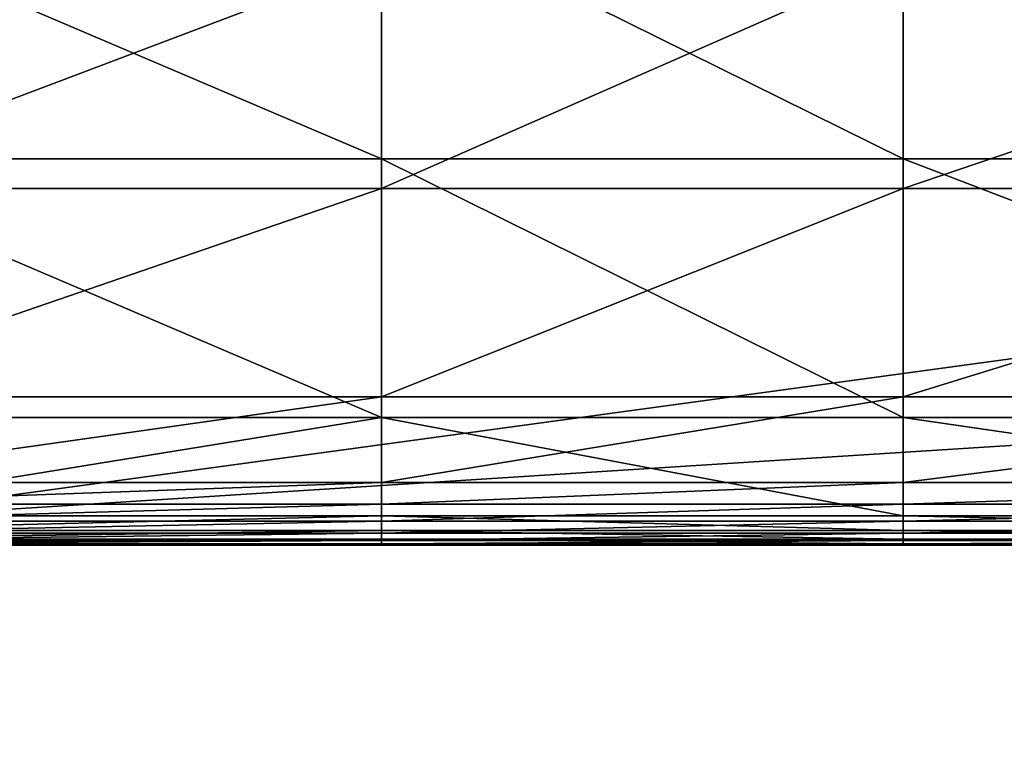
# Model space of a CAD drawing. Header units: millimetres. Extents: x 2387 to 13955, y -4964 to 364.
# Tile 72 of 256: x 3783 to 3885, y -3213 to -3137. Entities that reach past the tile are written whole.
import ezdxf

# ---------------------------------------------------------------- set-up
doc = ezdxf.new("R2010")
doc.units = ezdxf.units.MM
doc.header["$MEASUREMENT"] = 0
doc.layers.add('Predefinito', color=7, linetype='Continuous', true_color=0x000000)

# ---------------------------------------------------------------- blocks, each defined once
blk = doc.blocks.new('Blocco 01')
at = {"layer": 'Predefinito'}
for points in [[(226.56, 159.51, 308.82), (226.56, 230.29, 308.82), (751.62, 231.16, 308.82)], [(751.62, 231.16, 308.82), (751.18, 159.86, 308.82), (226.56, 159.51, 308.82)], [(867.9, 201.02, 428.35), (748.71, 229.37, 427.33), (223.37, 228.66, 427.45)], [(223.37, 228.66, 427.45), (223.34, 159.98, 428.49), (867.9, 201.02, 428.35)], [(223.33, -26.59, 428.84), (750.42, -26.59, 428.49), (867.9, 201.02, 428.35)], [(867.9, 201.02, 428.35), (223.34, 159.98, 428.49), (223.33, -26.59, 428.84)], [(226.56, -26.59, 308.82), (226.56, 159.51, 308.82), (751.18, 159.86, 308.82)], [(751.18, 159.86, 308.82), (751.03, -26.59, 308.82), (226.56, -26.59, 308.82)]]:
    blk.add_3dface(points, dxfattribs=at)
blk = doc.blocks.new('Blocco 20')
at = {"layer": 'Predefinito'}
blk.add_blockref('Blocco 01', (131.75, -252.9), dxfattribs=at)
blk = doc.blocks.new('Blocco 19')
at = {"layer": 'Predefinito'}
for points in [[(314.42, -851.49, 771.58), (314.42, -878.21, 652.14), (377.13, -878.21, 652.14)], [(377.13, -878.21, 652.14), (377.13, -851.49, 771.58), (314.42, -851.49, 771.58)], [(431.09, -878.21, 652.14), (431.09, -851.49, 771.58), (377.13, -851.49, 771.58)], [(377.13, -851.49, 771.58), (377.13, -878.21, 652.14), (431.09, -878.21, 652.14)], [(431.09, -851.49, 771.58), (431.09, -878.21, 652.14), (500.94, -878.21, 652.14)], [(500.94, -878.21, 652.14), (500.94, -851.49, 771.58), (431.09, -851.49, 771.58)], [(314.42, -881.29, 430.3), (314.42, -857.55, 429.55), (377.13, -857.55, 429.55)], [(377.13, -857.55, 429.55), (377.13, -881.29, 430.3), (314.42, -881.29, 430.3)], [(431.09, -857.55, 429.55), (431.09, -881.29, 430.3), (377.13, -881.29, 430.3)], [(377.13, -881.29, 430.3), (377.13, -857.55, 429.55), (431.09, -857.55, 429.55)], [(431.09, -881.29, 430.3), (431.09, -857.55, 429.55), (500.94, -857.55, 429.55)], [(500.94, -857.55, 429.55), (500.94, -881.29, 430.3), (431.09, -881.29, 430.3)], [(314.42, -878.21, 652.14), (314.42, -905.01, 532.2), (377.13, -905.01, 532.2)], [(377.13, -905.01, 532.2), (377.13, -878.21, 652.14), (314.42, -878.21, 652.14)], [(431.09, -905.01, 532.2), (431.09, -878.21, 652.14), (377.13, -878.21, 652.14)], [(377.13, -878.21, 652.14), (377.13, -905.01, 532.2), (431.09, -905.01, 532.2)], [(431.09, -878.21, 652.14), (431.09, -905.01, 532.2), (500.94, -905.01, 532.2)], [(500.94, -905.01, 532.2), (500.94, -878.21, 652.14), (431.09, -878.21, 652.14)], [(314.42, -902.85, 430.43), (314.42, -881.29, 430.3), (377.13, -881.29, 430.3)], [(377.13, -881.29, 430.3), (377.13, -902.85, 430.43), (314.42, -902.85, 430.43)], [(431.09, -881.29, 430.3), (431.09, -902.85, 430.43), (377.13, -902.85, 430.43)], [(377.13, -902.85, 430.43), (377.13, -881.29, 430.3), (431.09, -881.29, 430.3)], [(431.09, -902.85, 430.43), (431.09, -881.29, 430.3), (500.94, -881.29, 430.3)], [(500.94, -881.29, 430.3), (500.94, -902.85, 430.43), (431.09, -902.85, 430.43)], [(314.42, -911.71, 430.8), (314.42, -902.85, 430.43), (377.13, -902.85, 430.43)], [(377.13, -902.85, 430.43), (377.13, -911.71, 430.8), (314.42, -911.71, 430.8)], [(431.09, -902.85, 430.43), (431.09, -911.71, 430.8), (377.13, -911.71, 430.8)], [(377.13, -911.71, 430.8), (377.13, -902.85, 430.43), (431.09, -902.85, 430.43)], [(431.09, -911.71, 430.8), (431.09, -902.85, 430.43), (500.94, -902.85, 430.43)], [(500.94, -902.85, 430.43), (500.94, -911.71, 430.8), (431.09, -911.71, 430.8)], [(314.42, -915.16, 484.95), (377.13, -915.16, 484.95), (377.13, -905.01, 532.2)], [(377.13, -905.01, 532.2), (314.42, -905.01, 532.2), (314.42, -915.16, 484.95)], [(431.09, -915.16, 484.95), (431.09, -905.01, 532.2), (377.13, -905.01, 532.2)], [(377.13, -905.01, 532.2), (377.13, -915.16, 484.95), (431.09, -915.16, 484.95)], [(431.09, -905.01, 532.2), (431.09, -915.16, 484.95), (500.94, -915.16, 484.95)], [(500.94, -915.16, 484.95), (500.94, -905.01, 532.2), (431.09, -905.01, 532.2)], [(314.42, -913.96, 431.55), (314.42, -911.71, 430.8), (377.13, -911.71, 430.8)], [(377.13, -911.71, 430.8), (377.13, -913.96, 431.55), (314.42, -913.96, 431.55)], [(431.09, -911.71, 430.8), (431.09, -913.96, 431.55), (377.13, -913.96, 431.55)], [(377.13, -913.96, 431.55), (377.13, -911.71, 430.8), (431.09, -911.71, 430.8)], [(431.09, -913.96, 431.55), (431.09, -911.71, 430.8), (500.94, -911.71, 430.8)], [(500.94, -911.71, 430.8), (500.94, -913.96, 431.55), (431.09, -913.96, 431.55)], [(314.42, -915.71, 432.8), (314.42, -913.96, 431.55), (377.13, -913.96, 431.55)], [(377.13, -913.96, 431.55), (377.13, -915.71, 432.8), (314.42, -915.71, 432.8)], [(431.09, -913.96, 431.55), (431.09, -915.71, 432.8), (377.13, -915.71, 432.8)], [(377.13, -915.71, 432.8), (377.13, -913.96, 431.55), (431.09, -913.96, 431.55)], [(431.09, -915.71, 432.8), (431.09, -913.96, 431.55), (500.94, -913.96, 431.55)], [(500.94, -913.96, 431.55), (500.94, -915.71, 432.8), (431.09, -915.71, 432.8)], [(377.13, -915.16, 484.95), (314.42, -915.16, 484.95), (314.42, -916.69, 474.02)], [(314.42, -916.69, 474.02), (377.13, -916.69, 474.02), (377.13, -915.16, 484.95)], [(314.42, -916.96, 435.1), (314.42, -915.71, 432.8), (377.13, -915.71, 432.8)], [(377.13, -915.71, 432.8), (377.13, -916.96, 435.1), (314.42, -916.96, 435.1)], [(431.09, -916.69, 474.02), (431.09, -915.16, 484.95), (377.13, -915.16, 484.95)], [(377.13, -915.16, 484.95), (377.13, -916.69, 474.02), (431.09, -916.69, 474.02)], [(431.09, -915.71, 432.8), (431.09, -916.96, 435.1), (377.13, -916.96, 435.1)], [(377.13, -916.96, 435.1), (377.13, -915.71, 432.8), (431.09, -915.71, 432.8)], [(431.09, -915.16, 484.95), (431.09, -916.69, 474.02), (500.94, -916.69, 474.02)], [(500.94, -916.69, 474.02), (500.94, -915.16, 484.95), (431.09, -915.16, 484.95)], [(431.09, -916.96, 435.1), (431.09, -915.71, 432.8), (500.94, -915.71, 432.8)], [(500.94, -915.71, 432.8), (500.94, -916.96, 435.1), (431.09, -916.96, 435.1)], [(314.42, -917.6, 463.02), (377.13, -917.6, 463.02), (377.13, -916.69, 474.02)], [(377.13, -916.69, 474.02), (314.42, -916.69, 474.02), (314.42, -917.6, 463.02)], [(431.09, -917.6, 463.02), (431.09, -916.69, 474.02), (377.13, -916.69, 474.02)], [(377.13, -916.69, 474.02), (377.13, -917.6, 463.02), (431.09, -917.6, 463.02)], [(431.09, -916.69, 474.02), (431.09, -917.6, 463.02), (500.94, -917.6, 463.02)], [(500.94, -917.6, 463.02), (500.94, -916.69, 474.02), (431.09, -916.69, 474.02)], [(314.42, -917.71, 438.98), (314.42, -916.96, 435.1), (377.13, -916.96, 435.1)], [(377.13, -916.96, 435.1), (377.13, -917.71, 438.98), (314.42, -917.71, 438.98)], [(377.13, -917.6, 463.02), (314.42, -917.6, 463.02), (314.42, -918.06, 453.7)], [(314.42, -918.06, 453.7), (377.13, -918.06, 453.7), (377.13, -917.6, 463.02)], [(314.42, -918.08, 443.53), (314.42, -917.71, 438.98), (377.13, -917.71, 438.98)], [(377.13, -917.71, 438.98), (377.13, -918.08, 443.53), (314.42, -918.08, 443.53)], [(431.09, -916.96, 435.1), (431.09, -917.71, 438.98), (377.13, -917.71, 438.98)], [(377.13, -917.71, 438.98), (377.13, -916.96, 435.1), (431.09, -916.96, 435.1)], [(431.09, -918.06, 453.7), (431.09, -917.6, 463.02), (377.13, -917.6, 463.02)], [(377.13, -917.6, 463.02), (377.13, -918.06, 453.7), (431.09, -918.06, 453.7)], [(431.09, -917.71, 438.98), (431.09, -918.08, 443.53), (377.13, -918.08, 443.53)], [(377.13, -918.08, 443.53), (377.13, -917.71, 438.98), (431.09, -917.71, 438.98)], [(431.09, -917.71, 438.98), (431.09, -916.96, 435.1), (500.94, -916.96, 435.1)], [(500.94, -916.96, 435.1), (500.94, -917.71, 438.98), (431.09, -917.71, 438.98)], [(431.09, -917.6, 463.02), (431.09, -918.06, 453.7), (500.94, -918.06, 453.7)], [(500.94, -918.06, 453.7), (500.94, -917.6, 463.02), (431.09, -917.6, 463.02)], [(431.09, -918.08, 443.53), (431.09, -917.71, 438.98), (500.94, -917.71, 438.98)], [(500.94, -917.71, 438.98), (500.94, -918.08, 443.53), (431.09, -918.08, 443.53)], [(314.42, -918.06, 453.7), (314.42, -918.21, 447.82), (377.13, -918.21, 447.82)], [(377.13, -918.21, 447.82), (377.13, -918.06, 453.7), (314.42, -918.06, 453.7)], [(314.42, -918.21, 447.82), (314.42, -918.08, 443.53), (377.13, -918.08, 443.53)], [(377.13, -918.08, 443.53), (377.13, -918.21, 447.82), (314.42, -918.21, 447.82)], [(431.09, -918.21, 447.82), (431.09, -918.06, 453.7), (377.13, -918.06, 453.7)], [(377.13, -918.06, 453.7), (377.13, -918.21, 447.82), (431.09, -918.21, 447.82)], [(431.09, -918.08, 443.53), (431.09, -918.21, 447.82), (377.13, -918.21, 447.82)], [(377.13, -918.21, 447.82), (377.13, -918.08, 443.53), (431.09, -918.08, 443.53)], [(431.09, -918.06, 453.7), (431.09, -918.21, 447.82), (500.94, -918.21, 447.82)], [(500.94, -918.21, 447.82), (500.94, -918.06, 453.7), (431.09, -918.06, 453.7)], [(431.09, -918.21, 447.82), (431.09, -918.08, 443.53), (500.94, -918.08, 443.53)], [(500.94, -918.08, 443.53), (500.94, -918.21, 447.82), (431.09, -918.21, 447.82)]]:
    blk.add_3dface(points, dxfattribs=at)

msp = doc.modelspace()

# ---------------------------------------------------------------- block references
at = {"layer": 'Predefinito'}
for name, p in [('Blocco 19', (3443.04, -2273.48)), ('Blocco 20', (3394.14, -3097.11))]:
    msp.add_blockref(name, p, dxfattribs=at)

doc.saveas('drawing.dxf')
